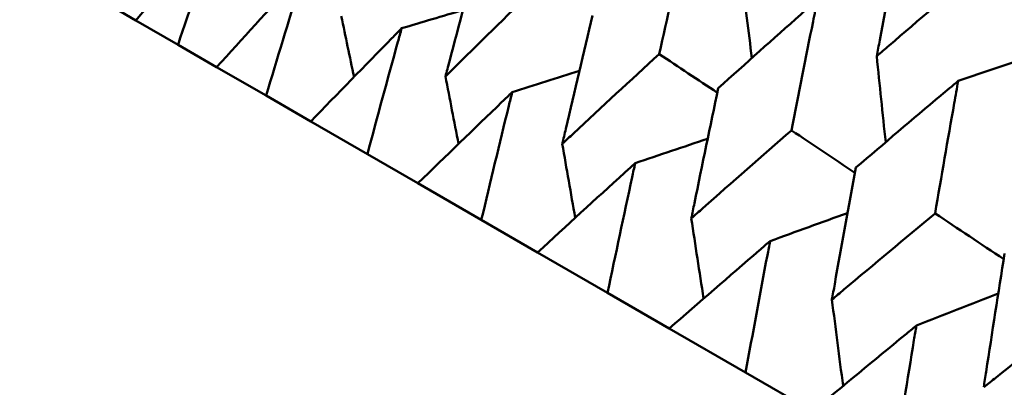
# Model space of a CAD drawing. Header units: millimetres. Extents: x 188 to 1913, y 148 to 2839.
# Tile 34 of 211: x 641.58 to 646.25, y 322.92 to 324.66. Entities that reach past the tile are written whole.
import ezdxf

# ---------------------------------------------------------------- set-up
doc = ezdxf.new("R2010")
doc.units = ezdxf.units.MM
doc.header["$LTSCALE"] = 10
doc.layers.add('Widoczne (ISO)', color=7, linetype='Continuous', lineweight=50)

msp = doc.modelspace()

# ---------------------------------------------------------------- linework, layer by layer
at = {"layer": 'Widoczne (ISO)'}
for p, q in [((642.1277, 324.6577), (641.9738, 324.7466)), ((642.1277, 324.6577), (642.3276, 324.5423)), ((642.5109, 324.4365), (642.3276, 324.5423)), ((642.5109, 324.4365), (642.7454, 324.3011)), ((642.9574, 324.1787), (642.7454, 324.3011)), ((642.9574, 324.1787), (643.2254, 324.024)), ((643.4653, 323.8855), (643.2254, 324.024)), ((643.4653, 323.8855), (643.7657, 323.712)), ((644.0325, 323.558), (643.7657, 323.712)), ((644.0325, 323.558), (644.3643, 323.3664)), ((644.657, 323.1974), (644.3643, 323.3664)), ((644.657, 323.1974), (645.0188, 322.9885)), ((645.3362, 322.8053), (645.0188, 322.9885))]:
    msp.add_line(p, q, dxfattribs=at)
msp.add_circle((644.0056, 290.0498), 50, dxfattribs=at)
for points, knots in [([(642.5241, 325.1189), (642.5097, 325.1024), (642.4954, 325.0858), (642.3626, 324.9324), (642.2448, 324.7952), (642.1277, 324.6577)], [0.05393723, 0.05393723, 0.05393723, 0.05393723, 0.06137399, 0.06137399, 0.12273355, 0.12273355, 0.12273355, 0.12273355]), ([(642.3276, 324.5423), (642.3853, 324.7141), (642.4436, 324.8856), (642.5098, 325.0774), (642.5169, 325.0982), (642.5241, 325.1189)], [0, 0, 0, 0, 0.06135239, 0.06135239, 0.06879633, 0.06879633, 0.06879633, 0.06879633]), ([(644.6091, 324.4983), (644.647, 324.668), (644.6855, 324.8374), (644.7323, 325.0407), (644.7402, 325.0748), (644.7481, 325.1088)], [0.00418374, 0.00418374, 0.00418374, 0.00418374, 0.06147247, 0.06147247, 0.07302352, 0.07302352, 0.07302352, 0.07302352]), ([(645.7614, 325.1091), (645.7254, 324.9277), (645.6899, 324.7459), (645.6501, 324.5384), (645.6452, 324.513), (645.6404, 324.4875)], [0.01044349, 0.01044349, 0.01044349, 0.01044349, 0.07085106, 0.07085106, 0.07930241, 0.07930241, 0.07930241, 0.07930241]), ([(643.7552, 324.9913), (643.7075, 324.8153), (643.6605, 324.6389), (643.6081, 324.4389), (643.6019, 324.4156), (643.5959, 324.3923)], [0.00523804, 0.00523804, 0.00523804, 0.00523804, 0.06606705, 0.06606705, 0.07409033, 0.07409033, 0.07409033, 0.07409033]), ([(642.9246, 324.8877), (642.9097, 324.8715), (642.8947, 324.8552), (642.7562, 324.7052), (642.6332, 324.571), (642.5109, 324.4365)], [0.05393723, 0.05393723, 0.05393723, 0.05393723, 0.06137399, 0.06137399, 0.12273355, 0.12273355, 0.12273355, 0.12273355]), ([(642.7454, 324.3011), (642.798, 324.4759), (642.8512, 324.6503), (642.9116, 324.8454), (642.9181, 324.8666), (642.9246, 324.8877)], [0, 0, 0, 0, 0.06135239, 0.06135239, 0.06879633, 0.06879633, 0.06879633, 0.06879633]), ([(645.6404, 324.4875), (645.66, 324.5044), (645.6796, 324.5213), (645.8397, 324.6594), (645.9807, 324.7802), (646.1222, 324.9008)], [0.06241522, 0.06241522, 0.06241522, 0.06241522, 0.0708546, 0.0708546, 0.13127416, 0.13127416, 0.13127416, 0.13127416]), ([(643.5959, 324.3923), (643.613, 324.4092), (643.6301, 324.4261), (643.7774, 324.5714), (643.9081, 324.6995), (644.0393, 324.8272)], [0.05804162, 0.05804162, 0.05804162, 0.05804162, 0.06605559, 0.06605559, 0.12689392, 0.12689392, 0.12689392, 0.12689392]), ([(645.3597, 324.7557), (645.3332, 324.7324), (645.3069, 324.709), (645.1496, 324.5695), (645.0192, 324.4532), (644.8892, 324.3366)], [0.04993807, 0.04993807, 0.04993807, 0.04993807, 0.0614821, 0.0614821, 0.11877783, 0.11877783, 0.11877783, 0.11877783]), ([(645.2359, 324.1364), (645.2697, 324.3085), (645.3039, 324.4804), (645.3456, 324.6866), (645.3526, 324.7212), (645.3597, 324.7557)], [0.00418374, 0.00418374, 0.00418374, 0.00418374, 0.06147247, 0.06147247, 0.07302352, 0.07302352, 0.07302352, 0.07302352]), ([(644.293, 324.6808), (644.2501, 324.502), (644.2079, 324.3229), (644.1607, 324.1199), (644.1552, 324.0962), (644.1497, 324.0725)], [0.00523804, 0.00523804, 0.00523804, 0.00523804, 0.06606705, 0.06606705, 0.07409033, 0.07409033, 0.07409033, 0.07409033]), ([(643.3879, 324.6202), (643.3723, 324.6043), (643.3568, 324.5885), (643.2127, 324.4416), (643.0847, 324.3103), (642.9574, 324.1787)], [0.05393723, 0.05393723, 0.05393723, 0.05393723, 0.06137399, 0.06137399, 0.12273355, 0.12273355, 0.12273355, 0.12273355]), ([(643.2254, 324.024), (643.273, 324.2016), (643.3213, 324.3789), (643.3761, 324.5773), (643.382, 324.5987), (643.3879, 324.6202)], [0, 0, 0, 0, 0.06135239, 0.06135239, 0.06879633, 0.06879633, 0.06879633, 0.06879633]), ([(644.1497, 324.0725), (644.1675, 324.0891), (644.1852, 324.1056), (644.3378, 324.2478), (644.4732, 324.3732), (644.6091, 324.4983)], [0.05804162, 0.05804162, 0.05804162, 0.05804162, 0.06605559, 0.06605559, 0.12689392, 0.12689392, 0.12689392, 0.12689392]), ([(646.0266, 324.3707), (645.9993, 324.3478), (645.9721, 324.3249), (645.81, 324.1882), (645.6754, 324.0743), (645.5414, 323.96)], [0.04993807, 0.04993807, 0.04993807, 0.04993807, 0.0614821, 0.0614821, 0.11877783, 0.11877783, 0.11877783, 0.11877783]), ([(645.9174, 323.7429), (645.9471, 323.9174), (645.9773, 324.0916), (646.0141, 324.3006), (646.0203, 324.3356), (646.0266, 324.3707)], [0.00418374, 0.00418374, 0.00418374, 0.00418374, 0.06147247, 0.06147247, 0.07302352, 0.07302352, 0.07302352, 0.07302352]), ([(643.9121, 324.3175), (643.896, 324.302), (643.8798, 324.2865), (643.7303, 324.1428), (643.5975, 324.0143), (643.4653, 323.8855)], [0.05393723, 0.05393723, 0.05393723, 0.05393723, 0.06137399, 0.06137399, 0.12273355, 0.12273355, 0.12273355, 0.12273355]), ([(643.7657, 323.712), (643.8086, 323.8924), (643.852, 324.0724), (643.9014, 324.2739), (643.9068, 324.2957), (643.9121, 324.3175)], [0, 0, 0, 0, 0.06135239, 0.06135239, 0.06879633, 0.06879633, 0.06879633, 0.06879633]), ([(644.8892, 324.3366), (644.8509, 324.1552), (644.8132, 323.9734), (644.7711, 323.7674), (644.7662, 323.7434), (644.7613, 323.7194)], [0.00523804, 0.00523804, 0.00523804, 0.00523804, 0.06606705, 0.06606705, 0.07409033, 0.07409033, 0.07409033, 0.07409033]), ([(644.7613, 323.7194), (644.7797, 323.7356), (644.798, 323.7518), (644.9557, 323.8911), (645.0956, 324.0139), (645.2359, 324.1364)], [0.05804162, 0.05804162, 0.05804162, 0.05804162, 0.06605559, 0.06605559, 0.12689392, 0.12689392, 0.12689392, 0.12689392]), ([(644.4952, 323.9809), (644.4784, 323.9657), (644.4617, 323.9505), (644.3069, 323.8098), (644.1695, 323.684), (644.0325, 323.558)], [0.05393723, 0.05393723, 0.05393723, 0.05393723, 0.06137399, 0.06137399, 0.12273355, 0.12273355, 0.12273355, 0.12273355]), ([(644.3643, 323.3664), (644.4026, 323.5494), (644.4414, 323.7321), (644.4856, 323.9367), (644.4904, 323.9588), (644.4952, 323.9809)], [0, 0, 0, 0, 0.06135239, 0.06135239, 0.06879633, 0.06879633, 0.06879633, 0.06879633]), ([(645.5414, 323.96), (645.5074, 323.7761), (645.474, 323.5919), (645.4369, 323.3831), (645.4326, 323.3587), (645.4282, 323.3344)], [0.00523804, 0.00523804, 0.00523804, 0.00523804, 0.06606705, 0.06606705, 0.07409033, 0.07409033, 0.07409033, 0.07409033]), ([(645.4282, 323.3344), (645.4472, 323.3503), (645.4661, 323.3661), (645.6286, 323.5026), (645.7728, 323.6229), (645.9174, 323.7429)], [0.05804162, 0.05804162, 0.05804162, 0.05804162, 0.06605559, 0.06605559, 0.12689392, 0.12689392, 0.12689392, 0.12689392]), ([(645.1347, 323.6117), (645.1175, 323.5968), (645.1002, 323.5819), (644.9404, 323.4441), (644.7985, 323.3209), (644.657, 323.1974)], [0.05393723, 0.05393723, 0.05393723, 0.05393723, 0.06137399, 0.06137399, 0.12273355, 0.12273355, 0.12273355, 0.12273355]), ([(645.0188, 322.9885), (645.0527, 323.1741), (645.087, 323.3594), (645.1262, 323.5668), (645.1305, 323.5892), (645.1347, 323.6117)], [0, 0, 0, 0, 0.06135239, 0.06135239, 0.06879633, 0.06879633, 0.06879633, 0.06879633]), ([(646.2469, 323.5527), (646.2172, 323.3663), (646.1879, 323.1797), (646.1554, 322.9682), (646.1516, 322.9436), (646.1478, 322.9189)], [0.00523804, 0.00523804, 0.00523804, 0.00523804, 0.06606705, 0.06606705, 0.07409033, 0.07409033, 0.07409033, 0.07409033]), ([(646.1478, 322.9189), (646.1673, 322.9345), (646.1867, 322.9501), (646.3539, 323.0838), (646.5021, 323.2018), (646.6508, 323.3195)], [0.05804162, 0.05804162, 0.05804162, 0.05804162, 0.06605559, 0.06605559, 0.12689392, 0.12689392, 0.12689392, 0.12689392]), ([(645.8283, 323.2112), (645.8105, 323.1966), (645.7927, 323.182), (645.6282, 323.047), (645.482, 322.9263), (645.3362, 322.8053)], [0.05393723, 0.05393723, 0.05393723, 0.05393723, 0.06137399, 0.06137399, 0.12273355, 0.12273355, 0.12273355, 0.12273355]), ([(645.7266, 322.5799), (645.7562, 322.7679), (645.7864, 322.9556), (645.8208, 323.1658), (645.8246, 323.1885), (645.8283, 323.2112)], [0, 0, 0, 0, 0.06135239, 0.06135239, 0.06879633, 0.06879633, 0.06879633, 0.06879633])]:
    msp.add_open_spline(points, degree=3, knots=knots, dxfattribs=at)
for points in [[(645.0008, 324.8567), (645.0166, 324.7309), (645.0326, 324.6051), (645.0487, 324.4793)], [(643.3879, 324.6202), (643.4849, 324.649), (643.5818, 324.6777), (643.6787, 324.7064)], [(643.1019, 324.6775), (643.1219, 324.5815), (643.1419, 324.4855), (643.1621, 324.3895)], [(644.8847, 324.315), (644.7928, 324.3761), (644.7009, 324.4372), (644.6091, 324.4983)], [(645.6404, 324.4875), (645.6544, 324.3517), (645.6686, 324.2161), (645.6831, 324.0805)], [(646.0266, 324.3707), (646.152, 324.4128), (646.2774, 324.4547), (646.4028, 324.4965)], [(643.9121, 324.3175), (644.0182, 324.3511), (644.1243, 324.3845), (644.2305, 324.4179)], [(643.5959, 324.3923), (643.6163, 324.2856), (643.6369, 324.1789), (643.6576, 324.0722)], [(645.5369, 323.936), (645.4366, 324.0028), (645.3363, 324.0696), (645.2359, 324.1364)], [(644.4952, 323.9809), (644.6097, 324.0197), (644.7243, 324.0583), (644.8389, 324.0968)], [(644.1497, 324.0725), (644.1699, 323.9555), (644.1903, 323.8386), (644.2108, 323.7217)], [(644.7613, 323.7194), (644.7805, 323.5925), (644.7999, 323.4657), (644.8195, 323.3389)], [(645.1347, 323.6117), (645.2571, 323.6561), (645.3795, 323.7005), (645.5019, 323.7447)], [(646.2427, 323.5261), (646.1343, 323.5984), (646.0258, 323.6706), (645.9174, 323.7429)], [(645.8283, 323.2112), (645.9578, 323.2621), (646.0873, 323.3127), (646.2169, 323.3633)], [(645.4282, 323.3344), (645.4456, 323.1979), (645.4632, 323.0615), (645.4809, 322.9252)]]:
    msp.add_open_spline(points, degree=3, dxfattribs=at)

doc.saveas('drawing.dxf')
